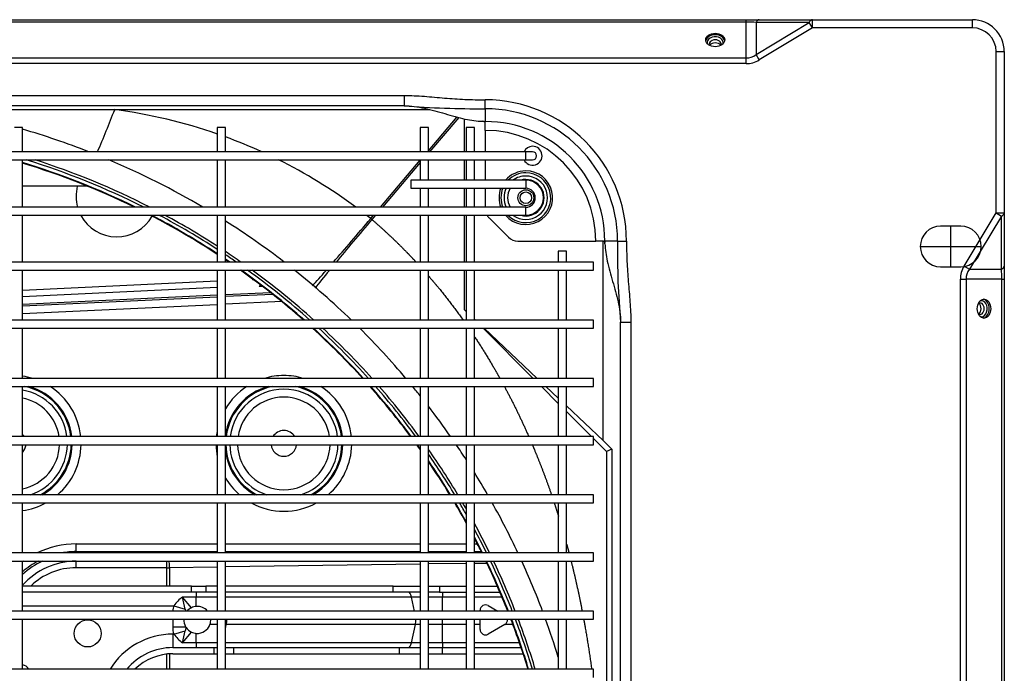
# Model space of a CAD drawing. Header units: millimetres. Extents: x -8884 to 95252, y -19446 to 55103.
# Tile 18 of 39: x -1922 to -1885, y -5131 to -5107. Entities that reach past the tile are written whole.
import ezdxf

# ---------------------------------------------------------------- set-up
doc = ezdxf.new("R2010")
doc.units = ezdxf.units.MM
doc.header["$LTSCALE"] = 1000
doc.header["$MEASUREMENT"] = 0
doc.linetypes.add('DASHED', pattern=[0.75, 0.5, -0.25])
doc.layers.add('KLIMA_NOWE', color=3, linetype='Continuous')
doc.layers.add('klimat_gaz', color=211, linetype='DASHED', lineweight=50)

# ---------------------------------------------------------------- blocks, each defined once
blk = doc.blocks.new('zw$D4A5')
at = {"layer": 'KLIMA_NOWE'}
for p, q in [((1003.55, 152.77), (1003.55, 727.77)), ((1022.05, 727.77), (1022.05, 152.77)), ((1025.05, 152.77), (1025.05, 727.77)), ((1043.55, 727.77), (1043.55, 152.77)), ((1046.55, 152.77), (1046.55, 727.77)), ((1065.05, 727.77), (1065.05, 152.77)), ((1068.05, 152.77), (1068.05, 727.77)), ((1086.55, 727.77), (1086.55, 152.77)), ((1089.55, 152.77), (1089.55, 727.77)), ((1108.05, 727.77), (1108.05, 152.77)), ((1111.05, 152.77), (1111.05, 727.77)), ((1129.55, 727.77), (1129.55, 152.77)), ((1132.55, 152.77), (1132.55, 727.77)), ((1151.05, 727.77), (1151.05, 152.77)), ((1154.05, 152.77), (1154.05, 727.77)), ((1171.3, 702.77), (1171.3, 177.77)), ((1174.3, 177.77), (1174.3, 702.77)), ((1191.8, 702.77), (1191.8, 177.77)), ((1194.8, 177.77), (1194.8, 702.77)), ((1227.36, 96.3), (1227.36, 674.23)), ((1229.48, 674.23), (1229.48, 96.3)), ((1242.72, 96.3), (1242.72, 674.23)), ((1243.6, 674.23), (1243.6, 96.3)), ((1211.8, 222.77), (1211.8, 657.77)), ((1215.6, 657.77), (1215.6, 222.77)), ((1210.34, 329.69), (1210.34, 396.22)), ((1203.8, 363.77), (1203.8, 366.77)), ((1003.55, 363.77), (1022.05, 363.77)), ((1025.05, 363.77), (1043.55, 363.77)), ((1027.05, 363.77), (1027.05, 307.88)), ((1032.05, 301.27), (1032.05, 363.77)), ((1034.3, 301.27), (1034.3, 363.77)), ((1046.55, 363.77), (1065.05, 363.77)), ((1068.05, 363.77), (1086.55, 363.77)), ((1089.55, 363.77), (1108.05, 363.77)), ((1111.05, 363.77), (1129.55, 363.77)), ((1132.55, 363.77), (1151.05, 363.77)), ((1138.28, 291.77), (1134.85, 363.77)), ((1141.12, 291.77), (1137.69, 363.77)), ((1138.43, 363.77), (1141.86, 291.77)), ((1144.65, 291.77), (1141.22, 363.77)), ((1143.64, 363.77), (1147.06, 291.77)), ((1154.05, 363.77), (1171.3, 363.77)), ((1174.3, 363.77), (1191.8, 363.77)), ((1182.1, 339.84), (1182.1, 363.77)), ((1194.8, 363.77), (1203.8, 363.77)), ((1041.08, 310.43), (1041.08, 343.95)), ((1041.08, 343.95), (1043.5, 343.95)), ((1043.55, 343.95), (1043.5, 343.95)), ((1043.5, 343.95), (1043.5, 310.43)), ((1047.02, 343.95), (1046.55, 343.95)), ((1046.55, 343.95), (1049.86, 343.95)), ((1047.02, 343.95), (1047.02, 291.77)), ((1049.86, 343.95), (1049.86, 291.77)), ((1210.34, 213.21), (1210.34, 329.69)), ((1003.55, 310.43), (1009.17, 310.43)), ((1009.26, 309.43), (1003.55, 309.43)), ((1034.3, 310.43), (1041.08, 310.43)), ((1041.09, 309.43), (1034.3, 309.43)), ((1041.08, 310.43), (1043.5, 310.43)), ((1041.34, 291.77), (1041.09, 309.43)), ((1043.51, 309.56), (1043.55, 306.45)), ((1009.3, 308.17), (1009.3, 293.02)), ((1016.55, 308.17), (1011.55, 308.17)), ((1011.55, 308.17), (1011.55, 293.02)), ((1016.55, 307.88), (1016.55, 308.17)), ((1016.55, 307.88), (1017.79, 303.63)), ((1022.05, 308.24), (1019.29, 308.24)), ((1019.29, 308.24), (1019.29, 303.49)), ((1027.05, 307.88), (1025.81, 303.63)), ((1013.37, 299.53), (1013.37, 304.61)), ((1013.37, 304.61), (1017.31, 301.36)), ((1018.93, 303.26), (1019.29, 303.49)), ((1026.29, 301.36), (1030.23, 304.61)), ((1030.23, 299.53), (1030.23, 304.61)), ((1013.37, 299.53), (1011.55, 299.53)), ((1013.37, 299.53), (1016.81, 299.53)), ((1013.37, 291.77), (1013.37, 299.53)), ((1026.79, 299.53), (1030.23, 299.53)), ((1032.05, 299.53), (1030.23, 299.53)), ((1030.23, 291.77), (1030.23, 299.53)), ((1032.05, 301.27), (1034.3, 301.27)), ((1032.05, 296), (1032.05, 301.27)), ((1034.3, 301.27), (1034.3, 296)), ((1032.05, 291.77), (1032.05, 296)), ((1034.3, 296), (1032.05, 296)), ((1034.3, 291.77), (1034.3, 296)), ((1022.05, 291.77), (1003.55, 291.77)), ((1009.3, 293.02), (1009.3, 291.77)), ((1011.55, 293.02), (1009.3, 293.02)), ((1011.55, 293.02), (1011.55, 291.77)), ((1020.05, 291.77), (1020.05, 294.48)), ((1043.55, 291.77), (1025.05, 291.77)), ((1065.05, 291.77), (1046.55, 291.77)), ((1086.55, 291.77), (1068.05, 291.77)), ((1108.05, 291.77), (1089.55, 291.77)), ((1129.55, 291.77), (1111.05, 291.77)), ((1151.05, 291.77), (1132.55, 291.77)), ((1171.3, 291.77), (1154.05, 291.77)), ((1191.8, 291.77), (1174.3, 291.77)), ((1203.8, 291.77), (1194.8, 291.77)), ((1203.8, 288.77), (1203.8, 291.77)), ((1003.55, 288.77), (1022.05, 288.77)), ((1009.3, 288.77), (1009.3, 285.79)), ((1011.55, 288.77), (1011.55, 285.79)), ((1013.37, 220.03), (1013.37, 288.77)), ((1018.54, 288.77), (1020.05, 288.44)), ((1020.05, 288.44), (1020.05, 288.77)), ((1020.05, 218.57), (1020.05, 288.44)), ((1025.05, 288.76), (1025.06, 288.77)), ((1025.05, 288.77), (1043.55, 288.77)), ((1030.23, 220.03), (1030.23, 288.77)), ((1032.05, 226.78), (1032.05, 288.77)), ((1034.3, 226.78), (1034.3, 288.77)), ((1042.42, 216.77), (1041.39, 288.77)), ((1046.55, 288.77), (1065.05, 288.77)), ((1047.02, 288.77), (1047.02, 216.77)), ((1049.86, 288.77), (1049.86, 216.77)), ((1068.05, 288.77), (1086.55, 288.77)), ((1089.55, 288.77), (1108.05, 288.77)), ((1111.05, 288.77), (1129.55, 288.77)), ((1132.55, 288.77), (1151.05, 288.77)), ((1139.41, 267.96), (1138.42, 288.77)), ((1142.09, 271.3), (1141.26, 288.77)), ((1142, 288.77), (1142.79, 272.18)), ((1154.05, 288.77), (1171.3, 288.77)), ((1174.3, 288.77), (1191.8, 288.77)), ((1194.8, 288.77), (1203.8, 288.77)), ((1009.3, 285.79), (1009.3, 224.57)), ((1011.55, 285.79), (1009.3, 285.79)), ((1011.55, 285.79), (1011.55, 224.57)), ((1145.12, 276.25), (1145.17, 275.25)), ((1171.3, 233.32), (1169.75, 234.64)), ((1170.11, 235.08), (1171.3, 234.07)), ((1174.3, 231.52), (1191.65, 216.77)), ((1190.77, 216.77), (1174.3, 230.77)), ((1032.05, 216.77), (1032.05, 226.78)), ((1032.05, 226.78), (1034.3, 226.78)), ((1034.3, 226.78), (1034.3, 216.77)), ((1009.3, 224.57), (1009.3, 216.77)), ((1011.55, 224.57), (1009.3, 224.57)), ((1011.55, 224.57), (1011.55, 216.77)), ((1215.6, 222.77), (1211.8, 222.77)), ((1013.37, 216.77), (1013.37, 220.03)), ((1013.37, 220.03), (1020.05, 218.57)), ((1020.05, 216.77), (1020.05, 218.57)), ((1025.05, 218.9), (1030.23, 220.03)), ((1030.23, 216.77), (1030.23, 220.03)), ((1181.3, 220.27), (1181.3, 177.77)), ((1184.3, 220.27), (1181.3, 220.27)), ((1184.3, 177.77), (1184.3, 220.27)), ((1022.05, 216.77), (1003.55, 216.77)), ((1043.55, 216.77), (1025.05, 216.77)), ((1065.05, 216.77), (1046.55, 216.77)), ((1086.55, 216.77), (1068.05, 216.77)), ((1108.05, 216.77), (1089.55, 216.77)), ((1129.55, 216.77), (1111.05, 216.77)), ((1151.05, 216.77), (1132.55, 216.77)), ((1171.3, 216.77), (1154.05, 216.77)), ((1181.3, 216.77), (1174.3, 216.77)), ((1191.8, 216.77), (1184.3, 216.77)), ((1203.8, 216.77), (1194.8, 216.77)), ((1203.8, 213.77), (1203.8, 216.77)), ((1003.55, 213.77), (1022.05, 213.77)), ((1009.3, 213.77), (1009.3, 208.67)), ((1011.55, 213.77), (1011.55, 208.67)), ((1013.37, 208.6), (1013.37, 213.77)), ((1020.05, 208.6), (1020.05, 213.77)), ((1025.05, 213.77), (1043.55, 213.77)), ((1030.23, 208.6), (1030.23, 213.77)), ((1032.05, 209.66), (1032.05, 213.77)), ((1034.3, 213.77), (1034.3, 209.66)), ((1042.67, 199.77), (1042.47, 213.77)), ((1046.55, 213.77), (1065.05, 213.77)), ((1047.02, 213.77), (1047.02, 199.77)), ((1049.86, 213.77), (1049.86, 199.77)), ((1068.05, 213.77), (1086.55, 213.77)), ((1089.55, 213.77), (1108.05, 213.77)), ((1111.05, 213.77), (1129.55, 213.77)), ((1132.55, 213.77), (1151.05, 213.77)), ((1154.05, 213.77), (1171.3, 213.77)), ((1174.3, 213.77), (1181.3, 213.77)), ((1184.3, 213.77), (1191.8, 213.77)), ((1194.8, 213.77), (1203.8, 213.77)), ((1207.49, 202.55), (1194.8, 213.34)), ((1195.18, 213.77), (1207.66, 203.16)), ((1009.3, 208.67), (1009.3, 199.77)), ((1011.55, 208.67), (1009.3, 208.67)), ((1011.55, 208.67), (1011.55, 199.77)), ((1013.37, 208.6), (1011.55, 208.6)), ((1013.37, 199.77), (1013.37, 208.6)), ((1013.37, 208.6), (1020.05, 208.6)), ((1020.05, 208.6), (1022.05, 208.6)), ((1020.05, 199.77), (1020.05, 208.6)), ((1025.05, 208.6), (1030.23, 208.6)), ((1032.05, 208.6), (1030.23, 208.6)), ((1030.23, 199.77), (1030.23, 208.6)), ((1032.05, 209.66), (1032.05, 199.77)), ((1034.3, 209.66), (1032.05, 209.66)), ((1034.3, 209.66), (1034.3, 199.77)), ((1136.48, 200.5), (1135.75, 199.77)), ((1136.48, 200.5), (1135.79, 199.77)), ((1151.05, 200.5), (1136.48, 200.5)), ((1171.3, 200.5), (1154.05, 200.5)), ((1181.3, 200.5), (1174.3, 200.5)), ((1191.8, 200.5), (1184.3, 200.5)), ((1207.02, 200.5), (1194.8, 200.5)), ((1022.05, 199.77), (1003.55, 199.77)), ((1003.55, 196.77), (1022.05, 196.77)), ((1009.3, 196.77), (1009.3, 178.76)), ((1011.55, 196.77), (1011.55, 179.5)), ((1013.37, 180.12), (1013.37, 196.77)), ((1020.05, 194.67), (1020.05, 196.77)), ((1043.55, 199.77), (1025.05, 199.77)), ((1025.05, 196.77), (1043.55, 196.77)), ((1030.23, 186.54), (1030.23, 196.77)), ((1032.05, 196.77), (1032.05, 187.31)), ((1034.3, 196.77), (1034.3, 188.28)), ((1042.61, 192.07), (1042.67, 196.77)), ((1065.05, 199.77), (1046.55, 199.77)), ((1046.55, 196.77), (1065.05, 196.77)), ((1047.02, 196.77), (1047.02, 194.22)), ((1049.86, 196.77), (1049.86, 195.65)), ((1086.55, 199.77), (1068.05, 199.77)), ((1068.05, 196.77), (1086.55, 196.77)), ((1108.05, 199.77), (1089.55, 199.77)), ((1089.55, 196.77), (1108.05, 196.77)), ((1129.55, 199.77), (1111.05, 199.77)), ((1111.05, 196.77), (1129.55, 196.77)), ((1151.05, 199.77), (1132.55, 199.77)), ((1132.75, 196.77), (1132.55, 196.56)), ((1132.95, 196.77), (1132.55, 196.34)), ((1132.55, 196.77), (1151.05, 196.77)), ((1171.3, 199.77), (1154.05, 199.77)), ((1154.05, 196.77), (1171.3, 196.77)), ((1181.3, 199.77), (1174.3, 199.77)), ((1174.3, 196.77), (1181.3, 196.77)), ((1191.8, 199.77), (1184.3, 199.77)), ((1184.3, 196.77), (1191.8, 196.77)), ((1203.8, 199.77), (1194.8, 199.77)), ((1194.8, 196.77), (1203.8, 196.77)), ((1203.8, 196.77), (1203.8, 199.77)), ((1018.26, 194.67), (1020.05, 194.67)), ((1020.05, 194.67), (1022.05, 194.67)), ((1025.05, 194.67), (1025.34, 194.67)), ((1129.55, 193.55), (1111.05, 175.01)), ((1129.55, 193.16), (1111.05, 173.57)), ((1020.05, 185.58), (1016.53, 191.67)), ((1027.07, 191.67), (1025.05, 188.17)), ((1170.34, 191.3), (1163.26, 184.23)), ((1181.3, 192.77), (1174.3, 192.77)), ((1191.8, 192.77), (1184.3, 192.77)), ((1202.68, 192.77), (1194.8, 192.77)), ((1202.68, 192.77), (1205.25, 192.77)), ((1205.25, 192.77), (1205.97, 192.77)), ((1206.03, 192.77), (1205.97, 192.77)), ((1210.7, 192.77), (1206.03, 192.77)), ((1210.7, 192.77), (1213.99, 192.77)), ((1020.05, 182.52), (1020.05, 185.58)), ((1020.07, 185.54), (1020.05, 185.58)), ((1161.8, 180.69), (1161.8, 151.89)), ((1171.3, 177.77), (1174.3, 177.77)), ((1184.3, 177.77), (1181.3, 177.77)), ((1191.8, 177.77), (1191.8, 175.27)), ((1191.8, 177.77), (1194.8, 177.77)), ((1194.8, 175.27), (1194.8, 177.77)), ((1108.05, 172.01), (1101.82, 165.77)), ((1108.05, 170.39), (1103.68, 165.77)), ((1022.05, 165.77), (1003.55, 165.77)), ((1043.55, 165.77), (1025.05, 165.77)), ((1065.05, 165.77), (1046.55, 165.77)), ((1086.55, 165.77), (1068.05, 165.77)), ((1108.05, 165.77), (1089.55, 165.77)), ((1129.55, 165.77), (1111.05, 165.77)), ((1151.05, 165.77), (1132.55, 165.77)), ((1158.05, 165.77), (1154.05, 165.77)), ((1158.05, 162.77), (1158.05, 165.77)), ((1003.55, 162.77), (1022.05, 162.77)), ((1025.05, 162.77), (1043.55, 162.77)), ((1046.55, 162.77), (1065.05, 162.77)), ((1068.05, 162.77), (1086.55, 162.77)), ((1100.85, 162.77), (1088.03, 149.18)), ((1098.83, 162.77), (1089.55, 153.47)), ((1089.55, 162.77), (1108.05, 162.77)), ((1111.05, 162.77), (1129.55, 162.77)), ((1132.55, 162.77), (1151.05, 162.77)), ((1154.05, 162.77), (1158.05, 162.77)), ((1000.55, 152.77), (1003.55, 152.77)), ((1022.05, 152.77), (1025.05, 152.77)), ((1043.55, 152.77), (1046.55, 152.77)), ((1065.05, 152.77), (1068.05, 152.77)), ((1088.85, 152.77), (1084.04, 147.94)), ((1088.03, 149.18), (1084.85, 145.99)), ((1086.55, 152.77), (1089.55, 152.77)), ((1088.03, 149.18), (1161.79, 149.18)), ((1108.05, 152.77), (1111.05, 152.77)), ((1129.55, 152.77), (1132.55, 152.77)), ((1151.05, 152.77), (1154.05, 152.77)), ((1161.8, 149.32), (1161.8, 151.89)), ((1161.8, 149.32), (1161.8, 148.6)), ((1084.85, 145.99), (758.84, 145.99)), ((1084.04, 147.94), (759.65, 147.94)), ((1084.85, 145.99), (1084.04, 147.94)), ((1161.8, 148.54), (1161.8, 148.6)), ((1161.8, 143.86), (1161.8, 148.54)), ((721.8, 142.77), (1131.8, 142.77)), ((1131.8, 142.77), (1131.8, 138.97)), ((1161.8, 143.86), (1161.8, 140.57)), ((1131.8, 138.97), (721.8, 138.97)), ((1227.36, 96.3), (1229.48, 96.3)), ((1229.48, 96.3), (1242.72, 96.3)), ((1242.72, 96.3), (1243.6, 96.3)), ((1243.6, 96.3), (1243.6, 91.52)), ((1228.74, 91.52), (1230.69, 92.7)), ((1240.6, 71.85), (1228.74, 91.52)), ((1230.69, 92.7), (1242.55, 73.02)), ((1242.55, 92.7), (1230.69, 92.7)), ((1242.55, 73.02), (1242.55, 92.7)), ((1243.6, 91.52), (1243.6, 71.85)), ((1240.6, 71.85), (1242.55, 73.02)), ((1240.6, 12.77), (1240.6, 71.85)), ((1240.6, 71.85), (1243.6, 71.85)), ((1243.6, 71.85), (1243.6, 12.77)), ((1159.8, 32.02), (1159.8, 9.52)), ((1152.3, 24.52), (1152.3, 17.02)), ((1167.3, 17.02), (1167.3, 24.52)), ((1152.3, 20.77), (1167.3, 20.77)), ((95.84, 17.21), (1147.76, 17.21)), ((1147.76, 15.09), (95.84, 15.09)), ((1147.76, 17.21), (1147.76, 15.09)), ((1147.76, 1.84), (1147.76, 15.09)), ((1152.55, 15.83), (1151.37, 13.87)), ((1152.55, 15.83), (1172.22, 3.97)), ((1171.04, 2.01), (1151.37, 13.87)), ((1151.37, 13.87), (1151.37, 2.01)), ((1240.6, 12.77), (1243.6, 12.77)), ((1172.22, 3.97), (1171.04, 2.01)), ((1172.22, 3.97), (1231.8, 3.97)), ((1172.22, 3.97), (1172.22, 0.97)), ((1231.8, 3.97), (1231.8, 0.97)), ((95.84, 1.84), (1147.76, 1.84)), ((1147.76, 0.97), (95.84, 0.97)), ((1147.76, 1.84), (1147.76, 0.97)), ((1152.55, 0.97), (1147.76, 0.97)), ((1151.37, 2.01), (1171.04, 2.01)), ((1172.22, 0.97), (1152.55, 0.97)), ((1231.8, 0.97), (1172.22, 0.97))]:
    blk.add_line(p, q, dxfattribs=at)
for centre, radius in [((1016.8, 339.67), 5), ((1177.8, 177.77), 2.95), ((1177.8, 177.77), 2.15)]:
    blk.add_circle(centre, radius, dxfattribs=at)
for centre, radius, start, end in [((1002.41, 364.06), 2.75, 294.4867, 353.8855), ((1017.02, 343.95), 24.06, 0, 44.1052), ((1017.02, 343.95), 26.48, 0, 48.4563), ((1017.02, 343.95), 29.27, 24.9764, 42.6213), ((1017.02, 343.95), 30, 27.8371, 41.3429), ((1017.02, 343.95), 32.84, 36.1157, 37.1177), ((1087.02, 367.18), 25.08, 187.8213, 208.8319), ((1087.02, 367.18), 20, 198.4532, 268.6487), ((1087.02, 367.18), 17.11, 191.5043, 268.4207), ((1087.02, 367.18), 4.75, 225.9345, 264.3015), ((1087.02, 367.18), 4.75, 225.9345, 264.3015), ((1087.02, 367.18), 20, 277.2626, 350.1741), ((1087.02, 367.18), 4.75, 302.16, 314.0655), ((1087.02, 367.18), 17.11, 278.4961, 348.4957), ((1087.02, 367.18), 4.75, 302.16, 314.0655), ((1087.02, 367.18), 21.44, 276.7714, 348.7091), ((1087.02, 367.18), 21.79, 276.6633, 344.8085), ((1087.02, 367.18), 25.08, 343.3439, 352.1787), ((921.84, 445.8), 281, 333.9514, 343.0262), ((921.84, 445.8), 281.2, 333.8682, 343.0386), ((921.84, 445.8), 282.55, 333.3143, 342.8273), ((921.84, 445.8), 293, 338.6842, 343.7411), ((1017.02, 343.95), 32.84, 0, 25.9492), ((1087.02, 367.18), 21.44, 207.7814, 268.7397), ((921.84, 445.8), 283.55, 332.9151, 342.1851), ((1087.02, 367.18), 21.79, 209.4638, 268.7597), ((1087.02, 367.18), 25.08, 275.7857, 326.9745), ((1087.02, 367.18), 25.08, 220.85, 268.9225), ((1017.02, 343.95), 30, 0, 10.1732), ((1178.37, 328.97), 15, 118.1368, 240.6222), ((1178.37, 328.97), 15, 118.1368, 240.6222), ((1178.37, 328.97), 15, 75.6159, 105.7582), ((1178.37, 328.97), 15, 75.6159, 105.7582), ((1383.77, 778.31), 480.98, 246.8559, 248.8652), ((989.3, 308.17), 27.25, 0, 58.4706), ((921.84, 445.8), 293, 329.4996, 337.1246), ((1019.91, 354.81), 192.09, 340.8196, 352.4854), ((989.3, 308.17), 22.25, 0, 50.1747), ((989.3, 308.17), 20, 0, 44.5613), ((921.84, 445.8), 281, 326.7589, 332.5913), ((921.84, 445.8), 281.2, 326.7857, 332.5129), ((921.84, 445.8), 282.55, 326.9651, 331.9901), ((921.84, 445.8), 283.55, 327.0964, 331.6126), ((1025.3, 296.17), 14.61, 126.7634, 144.7135), ((1018.3, 296.17), 14.61, 35.2865, 53.2366), ((1070.98, 553.98), 255.94, 256.9915, 258.005), ((1021.8, 299.17), 5, 125.0171, 153.9883), ((1021.8, 299.17), 5, 87.0933, 120.1262), ((1021.8, 299.17), 5, 26.0117, 49.4338), ((972.62, 553.98), 255.94, 281.995, 283.0085), ((1021.8, 299.17), 5, 175.8419, 249.5077), ((1021.8, 299.17), 5, 153.9883, 175.8419), ((1021.8, 299.17), 5, 310.869, 4.1581), ((1021.8, 299.17), 5, 4.1581, 26.0117), ((1021.8, 299.17), 5, 249.5077, 272.8949), ((1087.02, 267.18), 25.08, 91.0775, 101.388), ((1087.02, 267.18), 25.08, 78.612, 84.2143), ((921.84, 445.8), 293, 328.2839, 328.3628), ((1087.02, 267.18), 25.08, 120.6049, 139.15), ((1087.02, 267.18), 21.79, 97.8247, 150.5362), ((1087.02, 267.18), 21.44, 91.2603, 152.2186), ((1087.02, 267.18), 21.44, 11.2909, 83.2286), ((1087.02, 267.18), 21.79, 15.1915, 82.1753), ((1087.02, 267.18), 25.08, 33.0255, 59.3951), ((921.84, 445.8), 281, 325.7264, 326.0245), ((921.84, 445.8), 283.55, 324.9766, 326.3714), ((921.84, 445.8), 282.55, 325.267, 326.2364), ((921.84, 445.8), 293, 322.4209, 327.5916), ((921.84, 445.8), 281.2, 325.6666, 326.0519), ((1019.91, 354.81), 192.09, 335.6524, 339.8647), ((1087.02, 267.18), 20, 91.3513, 161.5468), ((1087.02, 267.18), 17.11, 91.5793, 268.4207), ((1087.02, 267.18), 20, 0, 82.7374), ((1087.02, 267.18), 17.11, 0, 81.5039), ((921.84, 445.8), 281, 318.577, 324.6548), ((921.84, 445.8), 281.2, 318.5308, 324.5974), ((921.84, 445.8), 282.55, 318.2213, 324.2132), ((1087.02, 267.18), 25.08, 151.1681, 208.8319), ((921.84, 445.8), 283.55, 317.9957, 323.9338), ((1156.3, 288.38), 12.93, 227.3562, 228.6025), ((1087.02, 267.18), 25.08, 0, 16.6561), ((1156.3, 288.38), 16.5, 227.3562, 229.5874), ((1087.02, 267.18), 4.75, 95.6985, 264.3015), ((1087.02, 267.18), 4.75, 95.6985, 264.3015), ((1087.02, 267.18), 4.75, 0, 57.84), ((1087.02, 267.18), 4.75, 0, 57.84), ((1087.02, 267.18), 20, 277.2626, 0), ((1087.02, 267.18), 4.75, 302.16, 0), ((1087.02, 267.18), 17.11, 278.4961, 0), ((1087.02, 267.18), 4.75, 302.16, 0), ((1087.02, 267.18), 25.08, 343.3439, 0), ((1019.91, 354.81), 192.09, 323.5236, 333.5233), ((1087.02, 267.18), 21.44, 276.7714, 348.7091), ((921.84, 445.8), 293, 315.983, 321.4692), ((1087.02, 267.18), 20, 198.4532, 268.6487), ((1087.02, 267.18), 21.79, 276.6633, 344.8085), ((1087.02, 267.18), 21.44, 207.7814, 268.7397), ((1087.02, 267.18), 21.79, 209.4638, 268.7597), ((921.84, 445.8), 281, 312.3248, 317.6607), ((921.84, 445.8), 281.2, 312.2877, 317.616), ((1087.02, 267.18), 25.08, 275.7857, 326.9745), ((921.84, 445.8), 282.55, 312.0386, 317.3162), ((921.84, 445.8), 283.55, 311.8567, 317.0976), ((1087.02, 267.18), 25.08, 220.85, 268.9225), ((921.84, 445.8), 293, 310.2223, 315.1451), ((1019.91, 354.81), 192.09, 321.4416, 322.0311), ((921.84, 445.8), 281, 306.6425, 311.5028), ((921.84, 445.8), 281.2, 306.6122, 311.4667), ((921.84, 445.8), 282.55, 306.4086, 311.2247), ((1160.98, 242.18), 11.57, 319.2903, 322.1251), ((921.84, 445.8), 283.55, 306.2597, 311.0479), ((1552.55, 195.29), 341.85, 175.3893, 180.4224), ((921.84, 445.8), 293, 308.585, 309.4583), ((921.84, 445.8), 281, 305.406, 305.8838), ((921.84, 445.8), 281.2, 305.4633, 305.8544), ((921.84, 445.8), 281, 301.3529, 304.3361), ((921.84, 445.8), 283.55, 301.0391, 305.0842), ((921.84, 445.8), 282.55, 301.1612, 304.7945), ((921.84, 445.8), 281.2, 301.3281, 304.3957), ((921.84, 445.8), 293, 304.9161, 307.6344), ((921.84, 445.8), 281, 298.8881, 300.6393), ((921.84, 445.8), 281.2, 298.9618, 300.6151), ((921.84, 445.8), 282.55, 299.4538, 300.4529), ((921.84, 445.8), 283.55, 299.8096, 300.3342), ((921.84, 445.8), 293, 302.8911, 304.2037), ((921.84, 445.8), 281, 296.3463, 297.5953), ((921.84, 445.8), 283.55, 296.0911, 298.5666), ((921.84, 445.8), 282.55, 296.1904, 298.1919), ((921.84, 445.8), 281.2, 296.3261, 297.6732), ((921.84, 445.8), 293, 299.9337, 301.7945), ((1018.26, 192.67), 2, 90, 210), ((1025.34, 192.67), 2, 330, 90), ((1228.34, 192.77), 22.38, 178.5448, 180), ((1204.29, 193.82), 1.75, 343.7632, 358.0938), ((921.84, 445.8), 281, 291.5481, 295.6657), ((921.84, 445.8), 281.2, 291.532, 295.6461), ((921.84, 445.8), 282.55, 291.4238, 295.5144), ((921.84, 445.8), 283.55, 291.3446, 295.418), ((921.84, 445.8), 293, 295.1898, 299.259), ((1161.8, 192.77), 44.17, 270, 0), ((1161.8, 192.77), 52.19, 270, 0), ((1161.8, 192.77), 40.88, 270, 0), ((1161.8, 192.77), 48.9, 270, 0), ((1173.87, 187.77), 5, 120.9449, 135), ((1177.8, 177.77), 9.91, 69.3273, 110.6727), ((1177.8, 177.77), 9.21, 67.6576, 112.3424), ((1177.8, 177.77), 8.03, 64.15, 115.85), ((921.84, 445.8), 281, 286.904, 290.8919), ((921.84, 445.8), 281.2, 286.8917, 290.8764), ((1021.8, 186.54), 2, 210, 277.2722), ((1166.8, 180.69), 5, 135, 180), ((1177.8, 177.77), 9.91, 130.967, 0), ((1177.8, 177.77), 9.21, 134.9085, 0), ((1177.8, 177.77), 8.03, 144.0711, 0), ((1177.8, 177.77), 6.75, 58.7898, 121.2102), ((1177.8, 177.77), 9.91, 0, 49.033), ((1177.8, 177.77), 9.21, 0, 45.0915), ((1177.8, 177.77), 8.03, 0, 35.9289), ((921.84, 445.8), 282.55, 286.8084, 290.7718), ((921.84, 445.8), 283.55, 286.7473, 290.6951), ((921.84, 445.8), 293, 290.6244, 294.5432), ((1177.8, 177.77), 6.75, 164.2243, 0), ((1177.8, 177.77), 6.75, 0, 15.7757), ((1193.3, 175.27), 3.5, 115.3769, 0), ((1193.3, 175.27), 3.5, 0, 64.6231), ((1177.8, 177.77), 6.5, 180, 0), ((1177.8, 177.77), 3.5, 180, 0), ((1193.3, 175.27), 1.5, 180, 0), ((921.84, 445.8), 293, 287.1092, 289.9988), ((1160.74, 150.27), 1.75, 271.9062, 286.2368), ((1161.8, 126.22), 22.38, 90, 91.4552), ((1157.13, -139.28), 283.18, 89.0557, 95.1325), ((1159.8, 24.52), 7.5, 0, 180), ((1159.8, 17.02), 7.5, 180, 0), ((1231.8, 12.77), 11.8, 270, 0), ((1231.8, 12.77), 8.8, 270, 0)]:
    blk.add_arc(centre, radius, start, end, dxfattribs=at)
for centre, major_axis, ratio, start_param, end_param in [((1045.45, 310.43), (0, -18.8), 0.232318, 4.712389, 4.766063), ((1041.09, 309.56), (-2.5, -0.04), 0.053643, 1.570024, 2.879407), ((1047.87, 310.43), (0, 16.3), 0.267949, 1.570796, 1.62447), ((1027.86, 294.1), (-14.36, 11.85), 0.536964, -0.576828, -0.350139), ((1015.74, 294.1), (-14.36, -11.85), 0.536964, 3.491732, 3.661091), ((1027.86, 294.1), (-11.36, 9.38), 0.186691, -0.528586, -0.350139), ((1015.74, 294.1), (11.36, 9.38), 0.186691, 0.350139, 0.474129), ((1021.8, 289), (-2.75, 0), 0.263393, 0.880829, 1.661831), ((1169.75, 232.81), (-31.87, 27.35), 0.033084, -0.912441, -0.621948), ((1171.67, 235.08), (-32.08, 27.08), 0.023917, 0.623606, 0.889002), ((1169.75, 232.81), (-31.87, 27.35), 0.033084, -1.542413, -1.025598), ((1171.67, 235.08), (-32.08, 27.08), 0.023917, 1.00818, 1.542472), ((1016.55, 221.04), (5, 0), 0.263393, 3.141593, 4.022422), ((1021.8, 219.13), (-2.75, 0), 0.263393, 0.880829, 1.661831), ((1027.05, 221.04), (5, 0), 0.263393, 5.402356, 6.283185), ((1233.5, 107.77), (0, -2.15), 0.707107, 0.421495, 2.716531), ((1234.64, 107.77), (0, -2.15), 0.707107, 0.000965, 3.158144), ((1235.2, 107.77), (0, -2.95), 0.707107, 0, 3.399961), ((1235.53, 107.77), (0, 3.5), 0.707107, 3.256126, 6.168652), ((1235.2, 107.77), (0, -2.95), 0.707107, 6.01995, 6.283185), ((1244.61, 96.3), (-17.25, 0), 0.707107, 0, 0.402997), ((1244.61, 96.3), (-15.13, 0), 0.60798, 0, 0.402997), ((1240.6, 96.3), (0, -9.2), 0.230578, 1.1678, 1.570796), ((1240.6, 91.52), (-3, 0), 0.516334, 3.141593, 4.004199), ((1240.6, 71.85), (-3, 0), 0.516334, 3.141593, 4.004199), ((1147.76, -0.05), (0, -17.25), 0.707107, 2.738596, 3.141593), ((1147.76, -0.05), (0, -15.13), 0.60798, 2.738596, 3.141593), ((1136.8, 9.03), (-3.5, 0), 0.707107, 0.114536, 3.027057), ((1136.8, 9.37), (-2.95, 0), 0.707107, 0, 3.399953), ((1136.8, 9.37), (-2.95, 0), 0.707107, 6.024825, 6.283185), ((1136.8, 9.93), (-2.15, 0), 0.707107, 0.000965, 3.158144), ((1136.8, 11.06), (2.15, 0), 0.707107, 3.561886, 5.848844), ((1147.76, 3.97), (-9.2, 0), 0.230578, 1.570796, 1.973793), ((1152.55, 3.97), (0, 3), 0.516334, 2.278987, 3.141593), ((1172.22, 3.97), (0, 3), 0.516334, 2.278987, 3.141593)]:
    blk.add_ellipse(centre, major_axis=major_axis, ratio=ratio, start_param=start_param, end_param=end_param, dxfattribs=at)
for centre, major_axis in [((1236.1, 107.77), (0, 3.5)), ((1136.8, 8.47), (-3.5, 0))]:
    blk.add_ellipse(centre, major_axis=major_axis, ratio=0.707107, dxfattribs=at)
for points, degree, knots in [([(1169.75, 234.64), (1164.07, 228.02), (1157.7, 221.81), (1155.95, 220.11), (1154.15, 218.44)], 2, [0, 0, 0, 0.03125, 0.03125, 0.03998388, 0.03998388, 0.03998388]), ([(1211.8, 222.77), (1211.8, 220.24), (1211.43, 217.72), (1210.33, 212.69), (1209.6, 210.17), (1208.15, 205.17), (1207.43, 202.67), (1206.44, 198.03), (1206.12, 195.89), (1206.04, 193.77)], 3, [0, 0, 0, 0, 0.258763, 0.258763, 0.517526, 0.517526, 0.776289, 0.776289, 1, 1, 1, 1]), ([(1215.6, 222.77), (1215.6, 220.26), (1215.47, 217.76), (1215.09, 212.76), (1214.86, 210.27), (1214.45, 205.28), (1214.28, 202.78), (1214.05, 197.78), (1213.99, 195.27), (1213.99, 192.77)], 3, [0, 0, 0, 0, 0.25, 0.25, 0.5, 0.5, 0.75, 0.75, 1, 1, 1, 1]), ([(1148.8, 213.64), (1146.72, 211.85), (1144.58, 210.09), (1138.8, 205.35), (1132.6, 200.94)], 2, [0.05276469, 0.05276469, 0.05276469, 0.0625, 0.0625, 0.08937189, 0.08937189, 0.08937189]), ([(1126.35, 196.65), (1121.21, 193.24), (1115.82, 190.08), (1113.48, 188.7), (1111.1, 187.37)], 2, [0.10289386, 0.10289386, 0.10289386, 0.125, 0.125, 0.13494031, 0.13494031, 0.13494031]), ([(1205.25, 192.77), (1205.33, 192.77), (1205.41, 192.77), (1205.56, 192.81), (1205.63, 192.85), (1205.76, 192.94), (1205.81, 193), (1205.91, 193.15), (1205.95, 193.23), (1205.98, 193.33)], 3, [0, 0, 0, 0, 0.25, 0.25, 0.5, 0.5, 0.75, 0.75, 1, 1, 1, 1]), ([(1086.58, 175.39), (1085.64, 174.99), (1084.69, 174.6), (1076.58, 171.22), (1068.07, 168.3)], 2, [0.18389391, 0.18389391, 0.18389391, 0.1875, 0.1875, 0.22022843, 0.22022843, 0.22022843]), ([(1022.08, 156.39), (1020.72, 156.14), (1019.34, 155.9), (1011.64, 154.54), (1003.56, 153.45)], 2, [0.30749385, 0.30749385, 0.30749385, 0.3125, 0.3125, 0.34325225, 0.34325225, 0.34325225]), ([(1161.23, 148.59), (1161.43, 148.65), (1161.58, 148.74), (1161.77, 149), (1161.8, 149.15), (1161.8, 149.32)], 3, [0, 0, 0, 0, 0.5, 0.5, 1, 1, 1, 1]), ([(1160.8, 148.52), (1158.67, 148.44), (1156.53, 148.13), (1151.9, 147.14), (1149.4, 146.42), (1144.39, 144.97), (1141.88, 144.23), (1136.84, 143.13), (1134.32, 142.77), (1131.8, 142.77)], 3, [0, 0, 0, 0, 0.223711, 0.223711, 0.482474, 0.482474, 0.741237, 0.741237, 1, 1, 1, 1]), ([(1161.8, 140.57), (1159.29, 140.57), (1156.79, 140.51), (1151.79, 140.28), (1149.29, 140.11), (1144.3, 139.71), (1141.8, 139.47), (1136.81, 139.1), (1134.31, 138.97), (1131.8, 138.97)], 3, [0, 0, 0, 0, 0.25, 0.25, 0.5, 0.5, 0.75, 0.75, 1, 1, 1, 1]), ([(1234.64, 105.63), (1234.62, 105.63), (1234.47, 105.59), (1234.29, 105.68), (1234.13, 105.81), (1234.12, 105.81)], 3, [0, 0, 0, 0, 0.0376259, 0.300995, 0.3150279, 0.3150279, 0.3150279, 0.3150279]), ([(1134.66, 9.93), (1134.66, 9.95), (1134.63, 10.1), (1134.71, 10.28), (1134.84, 10.44), (1134.85, 10.45)], 3, [0, 0, 0, 0, 0.0376259, 0.300995, 0.3193476, 0.3193476, 0.3193476, 0.3193476])]:
    blk.add_open_spline(points, degree=degree, knots=knots, dxfattribs=at)
for points in [[(1108.09, 185.72), (1099.13, 180.88), (1089.57, 176.68)], [(1065.05, 167.29), (1062.58, 166.47), (1060.08, 165.69)], [(1043.59, 161.06), (1034.55, 158.79), (1025.07, 156.96)], [(1049.8, 162.69), (1048.2, 162.25), (1046.59, 161.83)]]:
    blk.add_open_spline(points, degree=2, dxfattribs=at)

msp = doc.modelspace()

# ---------------------------------------------------------------- block references
at = {"layer": 'klimat_gaz', "xscale": 0.1, "yscale": 0.1, "zscale": 0.1, "rotation": 90}
msp.add_blockref('zw$D4A5', (-1885.384, -5231.445), dxfattribs=at)

doc.saveas('drawing.dxf')
